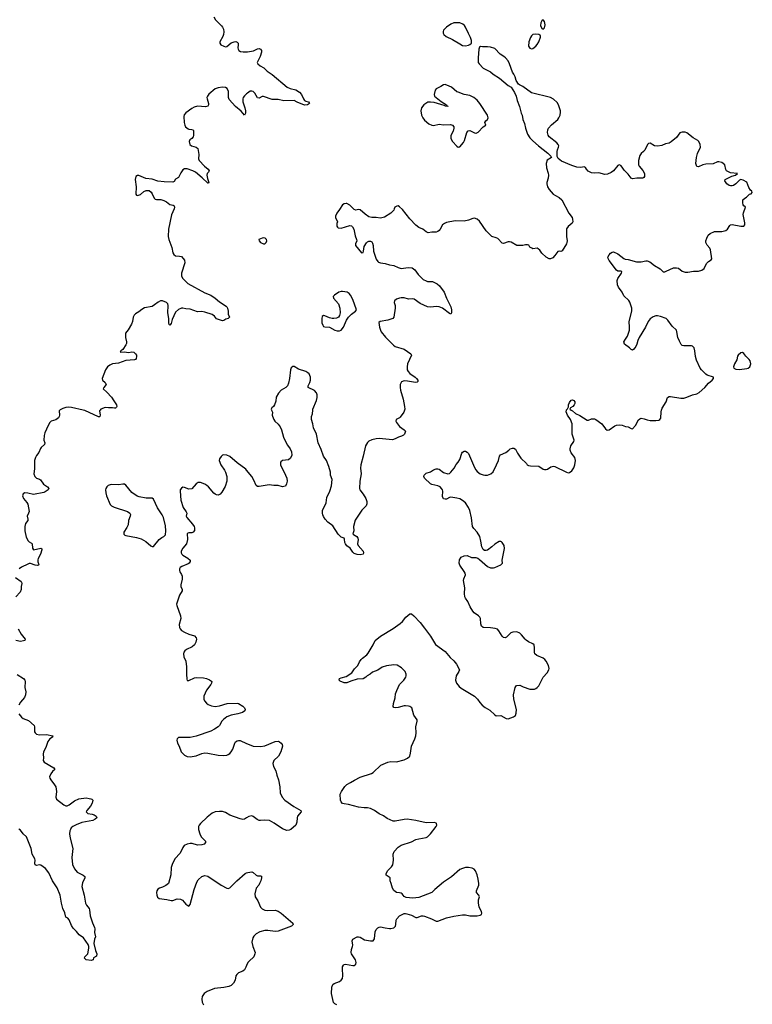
# Model space of a CAD drawing. Header units: inches. Extents: x 2294237 to 2473966, y 835830 to 1006981.
# Tile 38 of 77: x 2356901 to 2366906, y 971881 to 985333. Entities that reach past the tile are written whole.
import ezdxf

# ---------------------------------------------------------------- set-up
doc = ezdxf.new("R2010")
doc.units = ezdxf.units.IN
doc.header["$MEASUREMENT"] = 0
for name, color, linetype in [('C3957', 7, 'Continuous'), ('C3958', 7, 'Continuous'), ('C3967', 7, 'Continuous'), ('C3968', 7, 'Continuous')]:
    doc.layers.add(name, color=color, linetype=linetype)

msp = doc.modelspace()

# ---------------------------------------------------------------- linework, layer by layer
at = {"layer": 'C3957', "color": 6}
for points, elevation in [([(2357451, 980000), (2357442, 979990), (2357445, 979930), (2357441, 979910), (2357430, 979895), (2357392, 979868), (2357330, 979847), (2357311, 979829), (2357290, 979791), (2357246, 979690), (2357235, 979650), (2357232, 979590), (2357245, 979550), (2357241, 979530), (2357194, 979490), (2357185, 979475), (2357161, 979419), (2357130, 979377), (2357116, 979350), (2357105, 979310), (2357103, 979197), (2357096, 979130), (2357106, 979090), (2357129, 979069), (2357170, 979055), (2357185, 979045), (2357226, 978986), (2357280, 978950), (2357300, 978930), (2357289, 978910), (2357250, 978881), (2357230, 978873), (2357090, 978848), (2357010, 978866), (2356972, 978868), (2356947, 978853), (2356941, 978830), (2356952, 978790), (2356997, 978737), (2357010, 978712), (2357028, 978612), (2357023, 978590), (2357004, 978550), (2357013, 978510), (2357010, 978490), (2356982, 978450), (2356969, 978410), (2356970, 978350), (2356990, 978261), (2357015, 978215), (2357030, 978200), (2357062, 978182), (2357070, 978170), (2357074, 978114), (2357089, 978090), (2357190, 978113), (2357204, 978104), (2357205, 978090), (2357187, 978030), (2357152, 977970), (2357147, 977953), (2357148, 977928), (2357164, 977890), (2357158, 977882), (2357142, 977878), (2357110, 977880), (2357050, 977904), (2357030, 977904), (2357010, 977896), (2356926, 977854), (2356893, 977830)], 200), ([(2357999, 980000), (2357990, 979990), (2357999, 979930), (2357995, 979910), (2357990, 979905), (2357975, 979905), (2357790, 979995), (2357767, 980000)], 200), ([(2360000, 979177), (2359990, 979190), (2359870, 979278), (2359770, 979364), (2359730, 979383), (2359690, 979388), (2359670, 979383), (2359650, 979366), (2359630, 979332), (2359627, 979310), (2359648, 979250), (2359699, 979179), (2359711, 979151), (2359730, 979090), (2359731, 979030), (2359706, 978954), (2359662, 978878), (2359637, 978850), (2359610, 978839), (2359590, 978841), (2359570, 978849), (2359550, 978864), (2359477, 978950), (2359455, 978970), (2359430, 978986), (2359369, 979011), (2359339, 979010), (2359310, 978994), (2359250, 978925), (2359210, 978918), (2359150, 978943), (2359130, 978945), (2359110, 978934), (2359093, 978910), (2359090, 978890), (2359100, 978770), (2359131, 978670), (2359176, 978610), (2359182, 978590), (2359176, 978550), (2359183, 978530), (2359261, 978441), (2359282, 978410), (2359288, 978390), (2359286, 978354), (2359270, 978331), (2359250, 978321), (2359210, 978323), (2359188, 978312), (2359191, 978231), (2359178, 978170), (2359127, 978113), (2359106, 978070), (2359105, 978050), (2359115, 978030), (2359130, 978016), (2359198, 977978), (2359228, 977950), (2359229, 977930), (2359215, 977910), (2359200, 977900), (2359117, 977863), (2359093, 977847), (2359081, 977830), (2359081, 977810), (2359087, 977790), (2359110, 977755), (2359119, 977730), (2359118, 977690), (2359100, 977610), (2359101, 977590), (2359119, 977550), (2359118, 977530), (2359084, 977470), (2359044, 977350), (2359045, 977330), (2359099, 977190), (2359100, 977150), (2359080, 977070), (2359084, 977030), (2359094, 977010), (2359110, 976990), (2359150, 976963), (2359210, 976936), (2359290, 976915), (2359311, 976890), (2359314, 976870), (2359307, 976830), (2359288, 976790), (2359255, 976765), (2359177, 976730), (2359154, 976710), (2359143, 976690), (2359140, 976670), (2359144, 976630), (2359168, 976570), (2359181, 976490), (2359177, 976390), (2359183, 976323), (2359190, 976307), (2359210, 976304), (2359290, 976341), (2359310, 976346), (2359410, 976343), (2359450, 976334), (2359495, 976315), (2359518, 976298), (2359524, 976290), (2359522, 976270), (2359513, 976250), (2359450, 976175), (2359416, 976090), (2359417, 976050), (2359426, 976026), (2359450, 975994), (2359475, 975975), (2359519, 975959), (2359570, 975951), (2359630, 975961), (2359732, 975992), (2359873, 975993), (2359890, 975989), (2359950, 975952), (2359970, 975930), (2359979, 975910), (2359975, 975890), (2359944, 975870), (2359880, 975850), (2359790, 975833), (2359730, 975808), (2359686, 975774), (2359662, 975750), (2359630, 975690), (2359610, 975670), (2359561, 975639), (2359510, 975613), (2359310, 975545), (2359230, 975524), (2359092, 975528), (2359070, 975525), (2359053, 975510), (2359048, 975492), (2359057, 975450), (2359080, 975410), (2359107, 975330), (2359127, 975307), (2359150, 975287), (2359186, 975266), (2359230, 975260), (2359310, 975276), (2359390, 975309), (2359430, 975316), (2359470, 975313), (2359610, 975286), (2359690, 975282), (2359730, 975286), (2359750, 975294), (2359770, 975309), (2359790, 975332), (2359811, 975369), (2359839, 975450), (2359850, 975469), (2359870, 975482), (2359890, 975486), (2359910, 975483), (2360000, 975442)], 300), ([(2356842, 977710), (2356919, 977659), (2356926, 977650), (2356931, 977630), (2356919, 977590), (2356919, 977550), (2356906, 977510), (2356848, 977450)], 200), ([(2356880, 977010), (2356920, 976940), (2356974, 976870), (2356969, 976851), (2356954, 976846), (2356910, 976839), (2356850, 976850)], 200), ([(2356865, 976385), (2356951, 976330), (2356970, 976310), (2356975, 976290), (2356969, 976210), (2356985, 976150), (2356982, 976110), (2356968, 976072), (2356913, 976007), (2356890, 975970)], 200), ([(2356889, 975850), (2356924, 975804), (2356947, 975787), (2357019, 975759), (2357099, 975690), (2357105, 975670), (2357105, 975605), (2357110, 975590), (2357130, 975574), (2357170, 975563), (2357266, 975566), (2357351, 975550), (2357348, 975530), (2357313, 975507), (2357284, 975470), (2357258, 975390), (2357227, 975330), (2357221, 975299), (2357225, 975250), (2357223, 975210), (2357234, 975190), (2357367, 975110), (2357379, 975090), (2357350, 975063), (2357324, 975030), (2357309, 974990), (2357314, 974970), (2357325, 974950), (2357378, 974878), (2357393, 974850), (2357403, 974790), (2357396, 974710), (2357404, 974684), (2357504, 974604), (2357530, 974593), (2357550, 974594), (2357576, 974604), (2357650, 974661), (2357710, 974686), (2357810, 974703), (2357850, 974691), (2357872, 974690), (2357885, 974685), (2357899, 974670), (2357892, 974630), (2357868, 974590), (2357818, 974530), (2357810, 974510), (2357830, 974489), (2357890, 974480), (2357920, 974470), (2357947, 974450), (2357952, 974430), (2357932, 974410), (2357900, 974390), (2357750, 974364), (2357670, 974335), (2357625, 974310), (2357604, 974290), (2357593, 974270), (2357586, 974250), (2357583, 974210), (2357590, 974150), (2357626, 974010), (2357611, 973889), (2357620, 973790), (2357650, 973730), (2357686, 973686), (2357767, 973647), (2357789, 973629), (2357792, 973610), (2357758, 973542), (2357750, 973490), (2357780, 973370), (2357800, 973261), (2357814, 973234), (2357850, 973188), (2357856, 973170), (2357865, 973090), (2357895, 972995), (2357924, 972930), (2357926, 972910), (2357921, 972861), (2357936, 972804), (2357921, 972770), (2357913, 972710), (2357935, 972615), (2357954, 972570), (2357950, 972539), (2357910, 972515), (2357902, 972490), (2357879, 972481), (2357810, 972487), (2357786, 972510), (2357789, 972530), (2357830, 972572), (2357846, 972650), (2357845, 972670), (2357837, 972697), (2357770, 972787), (2357713, 972830), (2357675, 972875), (2357630, 972920), (2357610, 972956), (2357577, 973037), (2357557, 973057), (2357530, 973073), (2357517, 973130), (2357490, 973190), (2357470, 973261), (2357454, 973374), (2357413, 973473), (2357350, 973568), (2357297, 973677), (2357255, 973735), (2357190, 973782), (2357170, 973786), (2357130, 973778), (2357110, 973787), (2357107, 973810), (2357111, 973850), (2357106, 973870), (2357072, 973930), (2357056, 974010), (2356995, 974170), (2356950, 974208), (2356910, 974260), (2356890, 974276)], 200), ([(2360000, 974430), (2359970, 974412), (2359947, 974407), (2359910, 974414), (2359770, 974466), (2359710, 974503), (2359670, 974515), (2359630, 974517), (2359570, 974510), (2359530, 974493), (2359461, 974439), (2359369, 974350), (2359350, 974330), (2359343, 974310), (2359342, 974270), (2359359, 974210), (2359381, 974170), (2359436, 974110), (2359440, 974090), (2359421, 974070), (2359390, 974058), (2359330, 974056), (2359256, 974076), (2359230, 974078), (2359190, 974069), (2359149, 974050), (2359130, 974025), (2359092, 973948), (2359019, 973870), (2358982, 973790), (2358970, 973750), (2358963, 973650), (2358931, 973530), (2358897, 973503), (2358850, 973481), (2358810, 973469), (2358786, 973454), (2358774, 973430), (2358770, 973410), (2358772, 973370), (2358784, 973344), (2358807, 973327), (2358910, 973314), (2358970, 973299), (2358990, 973298), (2359050, 973321), (2359099, 973319), (2359126, 973306), (2359171, 973250), (2359210, 973224), (2359230, 973246), (2359284, 973450), (2359320, 973550), (2359340, 973580), (2359390, 973626), (2359430, 973639), (2359470, 973632), (2359650, 973510), (2359730, 973466), (2359750, 973464), (2359770, 973472), (2359790, 973489), (2359866, 973570), (2359982, 973670), (2360000, 973677)], 300), ([(2360000, 972411), (2359990, 972387), (2359969, 972350), (2359950, 972334), (2359890, 972310), (2359866, 972290), (2359852, 972268), (2359844, 972210), (2359822, 972170), (2359790, 972139), (2359757, 972123), (2359689, 972111), (2359562, 972098), (2359462, 972058), (2359419, 972030), (2359394, 971986), (2359389, 971950), (2359393, 971910), (2359410, 971873)], 300)]:
    msp.add_lwpolyline(points, dxfattribs=dict(at, elevation=elevation))
at = {"layer": 'C3957', "color": 6, "elevation": 300}
msp.add_lwpolyline([(2358310, 978988), (2358250, 978980), (2358150, 978983), (2358109, 978971), (2358089, 978951), (2358078, 978930), (2358074, 978910), (2358075, 978870), (2358086, 978826), (2358134, 978710), (2358154, 978690), (2358190, 978673), (2358375, 978615), (2358405, 978590), (2358412, 978572), (2358411, 978549), (2358387, 978490), (2358382, 978430), (2358366, 978394), (2358324, 978330), (2358321, 978310), (2358324, 978304), (2358338, 978290), (2358350, 978286), (2358497, 978257), (2358559, 978239), (2358623, 978203), (2358690, 978147), (2358710, 978135), (2358730, 978136), (2358804, 978230), (2358841, 978259), (2358870, 978271), (2358879, 978281), (2358890, 978296), (2358896, 978350), (2358890, 978419), (2358866, 978530), (2358847, 978570), (2358783, 978663), (2358730, 978782), (2358710, 978794), (2358630, 978794), (2358532, 978812), (2358504, 978824), (2358430, 978875), (2358350, 978975), (2358330, 978986)], close=True, dxfattribs=at)
at = {"layer": 'C3958', "color": 6, "elevation": 200}
for points in [[(2359553, 985370), (2359577, 985330), (2359659, 985250), (2359672, 985230), (2359682, 985202), (2359689, 985169), (2359684, 985130), (2359676, 985104), (2359635, 985030), (2359634, 985010), (2359647, 984990), (2359690, 984969), (2359710, 984964), (2359730, 984968), (2359790, 985015), (2359830, 985032), (2359853, 985033), (2359870, 985028), (2359884, 985010), (2359885, 984990), (2359879, 984950), (2359883, 984930), (2359895, 984910), (2359918, 984898), (2359952, 984892), (2360000, 984896)], [(2360000, 984319), (2359970, 984292), (2359954, 984270), (2359946, 984250), (2359946, 984210), (2359976, 984130), (2359984, 984090), (2359984, 984056), (2359970, 984029), (2359924, 984084), (2359849, 984149), (2359762, 984242), (2359754, 984270), (2359753, 984353), (2359734, 984394), (2359710, 984407), (2359670, 984410), (2359610, 984402), (2359570, 984390), (2359486, 984314), (2359465, 984290), (2359458, 984270), (2359459, 984250), (2359478, 984190), (2359480, 984170), (2359470, 984150), (2359436, 984144), (2359330, 984151), (2359284, 984136), (2359250, 984119), (2359170, 984059), (2359149, 984031), (2359144, 984010), (2359147, 983927), (2359155, 983890), (2359167, 983870), (2359200, 983840), (2359210, 983836), (2359250, 983835), (2359268, 983830), (2359275, 983815), (2359273, 983750), (2359268, 983732), (2359250, 983710), (2359224, 983690), (2359216, 983670), (2359224, 983630), (2359248, 983608), (2359310, 983590), (2359332, 983572), (2359348, 983490), (2359344, 983430), (2359353, 983410), (2359424, 983330), (2359474, 983290), (2359488, 983270), (2359480, 983250), (2359459, 983230), (2359456, 983210), (2359465, 983165), (2359484, 983110), (2359479, 983101), (2359470, 983099), (2359394, 983174), (2359302, 983250), (2359264, 983270), (2359190, 983297), (2359150, 983294), (2359130, 983281), (2359100, 983240), (2359070, 983179), (2359030, 983152), (2359010, 983124), (2358990, 983112), (2358876, 983116), (2358789, 983129), (2358710, 983156), (2358624, 983164), (2358530, 983203), (2358510, 983204), (2358488, 983192), (2358479, 983150), (2358492, 983050), (2358488, 982950), (2358497, 982937), (2358511, 982931), (2358550, 982944), (2358596, 982984), (2358630, 983001), (2358670, 982998), (2358696, 982976), (2358710, 982956), (2358736, 982896), (2358750, 982882), (2358770, 982876), (2358830, 982875), (2358870, 982862), (2358906, 982846), (2358950, 982807), (2358997, 982797), (2359009, 982789), (2359013, 982770), (2359009, 982750), (2358975, 982665), (2358933, 982470), (2358929, 982370), (2358938, 982330), (2358980, 982220), (2358993, 982150), (2359004, 982124), (2359030, 982107), (2359083, 982103), (2359110, 982096), (2359150, 982047), (2359155, 982010), (2359110, 981870), (2359112, 981832), (2359123, 981803), (2359195, 981730), (2359430, 981602), (2359513, 981570), (2359570, 981530), (2359630, 981477), (2359720, 981420), (2359730, 981410), (2359739, 981390), (2359747, 981350), (2359748, 981310), (2359764, 981270), (2359748, 981252), (2359717, 981243), (2359690, 981225), (2359670, 981217), (2359590, 981247), (2359562, 981282), (2359530, 981304), (2359430, 981339), (2359390, 981345), (2359330, 981342), (2359230, 981378), (2359170, 981383), (2359130, 981392), (2359110, 981391), (2359070, 981374), (2359030, 981335), (2358983, 981237), (2358970, 981184), (2358950, 981158), (2358941, 981170), (2358938, 981190), (2358937, 981250), (2358926, 981330), (2358928, 981430), (2358924, 981450), (2358905, 981470), (2358850, 981491), (2358822, 981490), (2358790, 981476), (2358744, 981436), (2358710, 981415), (2358604, 981396), (2358567, 981373), (2358530, 981341), (2358484, 981316), (2358464, 981296), (2358452, 981270), (2358443, 981210), (2358429, 981171), (2358384, 981096), (2358346, 981050), (2358347, 980990), (2358359, 980930), (2358358, 980910), (2358350, 980890), (2358310, 980829), (2358281, 980810), (2358274, 980790), (2358327, 980793), (2358390, 980785), (2358433, 980793), (2358458, 980790), (2358483, 980770), (2358494, 980750), (2358497, 980730), (2358490, 980702), (2358481, 980690), (2358470, 980684), (2358350, 980676), (2358250, 980642), (2358170, 980629), (2358130, 980612), (2358102, 980590), (2358072, 980550), (2358028, 980430), (2358030, 980410), (2358070, 980374), (2358080, 980350), (2358049, 980310), (2358040, 980290), (2358090, 980245), (2358156, 980176), (2358185, 980125), (2358224, 980070), (2358228, 980050), (2358222, 980038), (2358210, 980026), (2358194, 980026), (2358168, 980032), (2358112, 980028), (2358070, 980033), (2358007, 980010), (2357999, 980000)], [(2357767, 980000), (2357610, 980034), (2357570, 980037), (2357530, 980033), (2357490, 980022), (2357455, 980005), (2357451, 980000)]]:
    msp.add_lwpolyline(points, dxfattribs=at)
at = {"layer": 'C3967', "color": 6, "elevation": 300}
for points in [[(2360341, 980000), (2360353, 979970), (2360350, 979930), (2360354, 979914), (2360370, 979870), (2360387, 979847), (2360430, 979808), (2360457, 979770), (2360475, 979730), (2360505, 979630), (2360532, 979570), (2360560, 979520), (2360595, 979470), (2360612, 979430), (2360616, 979384), (2360599, 979341), (2360570, 979321), (2360488, 979312), (2360468, 979292), (2360463, 979277), (2360464, 979250), (2360471, 979230), (2360513, 979153), (2360550, 979070), (2360553, 979027), (2360544, 978990), (2360530, 978961), (2360510, 978954), (2360490, 978953), (2360430, 978967), (2360370, 978970), (2360310, 978978), (2360170, 978956), (2360150, 978957), (2360130, 978970), (2360100, 979040), (2360071, 979091), (2360000, 979177)], [(2362157, 980000), (2362149, 979971), (2362098, 979902), (2362088, 979892), (2362041, 979870), (2362036, 979850), (2362045, 979830), (2362090, 979777), (2362151, 979730), (2362168, 979710), (2362157, 979670), (2362143, 979657), (2362117, 979643), (2362076, 979630), (2362030, 979605), (2361990, 979594), (2361810, 979612), (2361770, 979608), (2361708, 979592), (2361670, 979573), (2361650, 979555), (2361624, 979510), (2361592, 979370), (2361558, 979250), (2361556, 979204), (2361562, 979130), (2361544, 979030), (2361542, 978930), (2361548, 978908), (2361591, 978850), (2361628, 978790), (2361642, 978750), (2361642, 978718), (2361631, 978689), (2361573, 978630), (2361483, 978497), (2361458, 978410), (2361462, 978350), (2361451, 978310), (2361459, 978299), (2361506, 978270), (2361517, 978250), (2361524, 978230), (2361516, 978170), (2361521, 978150), (2361590, 978070), (2361596, 978050), (2361590, 978029), (2361550, 978021), (2361510, 978026), (2361470, 978042), (2361450, 978056), (2361413, 978113), (2361370, 978147), (2361350, 978173), (2361341, 978190), (2361338, 978238), (2361330, 978250), (2361290, 978265), (2361250, 978304), (2361177, 978417), (2361110, 978468), (2361071, 978510), (2361050, 978544), (2361040, 978570), (2361034, 978590), (2361036, 978630), (2361077, 978710), (2361085, 978730), (2361096, 978804), (2361137, 978890), (2361157, 978963), (2361167, 979050), (2361147, 979110), (2361145, 979150), (2361124, 979230), (2361090, 979309), (2361048, 979370), (2361020, 979460), (2360977, 979550), (2360956, 979670), (2360915, 979755), (2360904, 979810), (2360884, 979870), (2360884, 979910), (2360900, 979950), (2360903, 980000)], [(2361230, 971875), (2361206, 971886), (2361186, 971906), (2361158, 972030), (2361164, 972116), (2361175, 972150), (2361195, 972165), (2361270, 972192), (2361291, 972209), (2361308, 972232), (2361316, 972270), (2361308, 972372), (2361310, 972391), (2361322, 972418), (2361330, 972426), (2361350, 972429), (2361451, 972409), (2361470, 972413), (2361490, 972430), (2361495, 972450), (2361488, 972490), (2361433, 972570), (2361427, 972590), (2361430, 972630), (2361446, 972670), (2361450, 972690), (2361441, 972750), (2361450, 972770), (2361510, 972801), (2361530, 972805), (2361550, 972800), (2361610, 972764), (2361690, 972747), (2361710, 972746), (2361730, 972750), (2361745, 972775), (2361756, 972870), (2361770, 972901), (2361790, 972928), (2361810, 972937), (2361830, 972938), (2361890, 972925), (2361950, 972919), (2361970, 972918), (2362010, 972926), (2362032, 972950), (2362038, 972970), (2362043, 973030), (2362050, 973051), (2362090, 973090), (2362150, 973121), (2362170, 973123), (2362190, 973118), (2362250, 973098), (2362310, 973069), (2362330, 973069), (2362390, 973088), (2362410, 973090), (2362430, 973086), (2362527, 973050), (2362590, 973016), (2362610, 973016), (2362730, 973063), (2362830, 973084), (2362950, 973103), (2362990, 973102), (2363050, 973091), (2363149, 973091), (2363190, 973098), (2363208, 973110), (2363213, 973127), (2363209, 973150), (2363177, 973210), (2363166, 973266), (2363166, 973310), (2363179, 973350), (2363177, 973357), (2363173, 973370), (2363141, 973410), (2363139, 973430), (2363173, 973510), (2363173, 973530), (2363163, 973590), (2363147, 973650), (2363126, 973706), (2363108, 973728), (2363079, 973739), (2363030, 973750), (2362990, 973750), (2362950, 973738), (2362910, 973721), (2362796, 973624), (2362690, 973550), (2362570, 973450), (2362530, 973410), (2362350, 973339), (2362270, 973330), (2362178, 973338), (2362150, 973353), (2362123, 973390), (2362110, 973401), (2362090, 973406), (2362048, 973408), (2362010, 973434), (2361992, 973470), (2361972, 973532), (2361962, 973570), (2361961, 973610), (2361907, 973647), (2361904, 973670), (2361927, 973710), (2361980, 973760), (2361995, 973785), (2362008, 973850), (2362003, 973930), (2362015, 973970), (2362071, 974029), (2362110, 974054), (2362250, 974102), (2362310, 974133), (2362350, 974144), (2362450, 974160), (2362470, 974170), (2362510, 974208), (2362590, 974308), (2362598, 974330), (2362595, 974350), (2362590, 974356), (2362565, 974365), (2362450, 974360), (2362310, 974394), (2362191, 974411), (2362150, 974407), (2362030, 974381), (2362003, 974383), (2361921, 974421), (2361870, 974454), (2361810, 974485), (2361746, 974530), (2361690, 974557), (2361650, 974566), (2361604, 974564), (2361530, 974575), (2361390, 974609), (2361330, 974618), (2361310, 974626), (2361289, 974649), (2361283, 974670), (2361279, 974750), (2361295, 974790), (2361342, 974858), (2361370, 974886), (2361419, 974910), (2361475, 974945), (2361550, 974982), (2361705, 975035), (2361730, 975048), (2361831, 975150), (2361930, 975191), (2361970, 975197), (2362046, 975194), (2362150, 975222), (2362197, 975243), (2362227, 975273), (2362240, 975310), (2362252, 975410), (2362299, 975510), (2362310, 975550), (2362314, 975590), (2362311, 975670), (2362331, 975750), (2362327, 975767), (2362284, 975830), (2362255, 975930), (2362230, 975948), (2362210, 975956), (2362170, 975960), (2362150, 975958), (2362070, 975934), (2362030, 975930), (2362010, 975936), (2362000, 975950), (2362004, 975990), (2362028, 976070), (2362035, 976125), (2362051, 976169), (2362068, 976210), (2362090, 976248), (2362145, 976310), (2362173, 976350), (2362181, 976370), (2362181, 976390), (2362163, 976430), (2362117, 976477), (2362054, 976514), (2362010, 976520), (2361910, 976506), (2361850, 976488), (2361790, 976444), (2361720, 976420), (2361688, 976392), (2361646, 976370), (2361630, 976349), (2361590, 976329), (2361510, 976321), (2361424, 976296), (2361370, 976274), (2361350, 976272), (2361330, 976272), (2361277, 976297), (2361265, 976310), (2361269, 976330), (2361290, 976341), (2361359, 976361), (2361435, 976410), (2361475, 976465), (2361520, 976510), (2361542, 976558), (2361565, 976590), (2361582, 976610), (2361643, 976657), (2361662, 976678), (2361730, 976790), (2361754, 976850), (2361829, 976910), (2362003, 977017), (2362098, 977082), (2362130, 977111), (2362173, 977170), (2362230, 977216), (2362250, 977214), (2362282, 977190), (2362370, 977098), (2362430, 977022), (2362509, 976910), (2362578, 976798), (2362710, 976703), (2362779, 976619), (2362830, 976574), (2362867, 976530), (2362905, 976450), (2362899, 976430), (2362862, 976370), (2362854, 976310), (2362868, 976270), (2362901, 976221), (2362930, 976198), (2363110, 976090), (2363155, 976050), (2363185, 976005), (2363218, 975970), (2363258, 975938), (2363321, 975901), (2363390, 975834), (2363410, 975823), (2363470, 975827), (2363544, 975784), (2363570, 975781), (2363645, 975810), (2363670, 975828), (2363681, 975859), (2363685, 975910), (2363651, 976049), (2363646, 976110), (2363669, 976210), (2363682, 976230), (2363690, 976238), (2363730, 976239), (2363777, 976217), (2363870, 976186), (2363930, 976188), (2363950, 976195), (2363970, 976208), (2363990, 976233), (2364048, 976350), (2364104, 976410), (2364128, 976450), (2364131, 976470), (2364124, 976510), (2364090, 976570), (2364073, 976590), (2364050, 976610), (2363965, 976645), (2363938, 976670), (2363931, 976691), (2363933, 976753), (2363928, 976790), (2363910, 976808), (2363850, 976834), (2363817, 976857), (2363802, 976870), (2363754, 976930), (2363730, 976951), (2363690, 976970), (2363634, 976966), (2363610, 976954), (2363550, 976899), (2363530, 976890), (2363510, 976892), (2363490, 976912), (2363445, 976985), (2363424, 977004), (2363395, 977015), (2363330, 977026), (2363231, 977031), (2363208, 977048), (2363198, 977078), (2363192, 977150), (2363185, 977170), (2363168, 977188), (2363109, 977229), (2363091, 977250), (2363055, 977310), (2363022, 977382), (2362988, 977428), (2362979, 977450), (2362974, 977494), (2362979, 977570), (2362963, 977670), (2362966, 977694), (2362990, 977750), (2362985, 977770), (2362973, 977793), (2362910, 977881), (2362904, 977910), (2362908, 977952), (2362930, 977988), (2362970, 978010), (2363010, 978011), (2363070, 977984), (2363130, 977987), (2363157, 977977), (2363180, 977960), (2363290, 977863), (2363330, 977844), (2363370, 977845), (2363390, 977851), (2363470, 977885), (2363493, 977910), (2363489, 977951), (2363521, 978110), (2363515, 978150), (2363490, 978189), (2363479, 978199), (2363470, 978204), (2363450, 978205), (2363390, 978169), (2363350, 978129), (2363290, 978085), (2363270, 978079), (2363250, 978083), (2363230, 978093), (2363212, 978130), (2363200, 978210), (2363184, 978270), (2363150, 978330), (2363101, 978381), (2363085, 978410), (2363072, 978528), (2363050, 978629), (2363031, 978670), (2362990, 978730), (2362950, 978766), (2362910, 978786), (2362870, 978798), (2362790, 978808), (2362770, 978803), (2362730, 978784), (2362710, 978781), (2362690, 978789), (2362677, 978817), (2362681, 978890), (2362676, 978910), (2362663, 978930), (2362641, 978950), (2362610, 978966), (2362530, 978984), (2362510, 978992), (2362429, 979070), (2362421, 979090), (2362424, 979110), (2362450, 979136), (2362510, 979156), (2362550, 979183), (2362590, 979199), (2362610, 979198), (2362630, 979191), (2362687, 979147), (2362750, 979127), (2362770, 979133), (2362791, 979150), (2362833, 979207), (2362863, 979257), (2362891, 979290), (2362910, 979324), (2362941, 979410), (2362950, 979423), (2362970, 979437), (2362990, 979436), (2363010, 979424), (2363030, 979404), (2363113, 979213), (2363130, 979182), (2363150, 979159), (2363190, 979130), (2363230, 979114), (2363251, 979109), (2363290, 979110), (2363337, 979130), (2363365, 979155), (2363414, 979250), (2363440, 979310), (2363455, 979370), (2363469, 979390), (2363539, 979421), (2363581, 979450), (2363601, 979470), (2363630, 979481), (2363650, 979479), (2363670, 979466), (2363699, 979410), (2363743, 979343), (2363822, 979270), (2363832, 979252), (2363850, 979242), (2363877, 979237), (2363990, 979233), (2364050, 979193), (2364070, 979187), (2364090, 979187), (2364110, 979194), (2364155, 979225), (2364190, 979231), (2364210, 979227), (2364370, 979150), (2364390, 979144), (2364410, 979147), (2364441, 979170), (2364468, 979210), (2364481, 979250), (2364491, 979310), (2364482, 979350), (2364430, 979416), (2364419, 979450), (2364419, 979470), (2364428, 979510), (2364470, 979570), (2364475, 979590), (2364445, 979670), (2364445, 979810), (2364425, 979870), (2364382, 979930), (2364366, 979974), (2364369, 980000)], [(2364432, 980000), (2364450, 979991), (2364493, 979953), (2364550, 979925), (2364650, 979862), (2364670, 979862), (2364710, 979879), (2364730, 979881), (2364750, 979879), (2364770, 979870), (2364851, 979810), (2364902, 979742), (2364926, 979726), (2364950, 979728), (2365030, 979784), (2365052, 979792), (2365098, 979798), (2365130, 979794), (2365173, 979773), (2365210, 979771), (2365250, 979746), (2365270, 979741), (2365310, 979788), (2365350, 979865), (2365370, 979882), (2365389, 979890), (2365430, 979882), (2365470, 979864), (2365510, 979857), (2365590, 979855), (2365630, 979863), (2365642, 979870), (2365659, 979890), (2365663, 979977), (2365668, 980000)], [(2360000, 975442), (2360010, 975438), (2360090, 975409), (2360190, 975401), (2360250, 975414), (2360390, 975473), (2360430, 975474), (2360450, 975466), (2360470, 975450), (2360485, 975430), (2360488, 975410), (2360466, 975330), (2360433, 975270), (2360370, 975210), (2360358, 975170), (2360366, 975130), (2360398, 975070), (2360413, 975013), (2360435, 974950), (2360455, 974850), (2360456, 974770), (2360487, 974710), (2360524, 974670), (2360643, 974583), (2360739, 974530), (2360744, 974510), (2360695, 974450), (2360688, 974430), (2360684, 974370), (2360670, 974329), (2360605, 974270), (2360581, 974259), (2360550, 974255), (2360490, 974278), (2360375, 974355), (2360312, 974390), (2360250, 974399), (2360190, 974392), (2360170, 974394), (2360145, 974405), (2360090, 974447), (2360070, 974454), (2360030, 974448), (2360000, 974430)], [(2360000, 973677), (2360017, 973683), (2360070, 973691), (2360090, 973683), (2360130, 973644), (2360150, 973638), (2360190, 973637), (2360202, 973630), (2360204, 973624), (2360205, 973610), (2360194, 973570), (2360178, 973530), (2360168, 973510), (2360128, 973470), (2360110, 973390), (2360118, 973350), (2360153, 973293), (2360190, 973208), (2360210, 973187), (2360250, 973168), (2360290, 973162), (2360390, 973167), (2360430, 973154), (2360470, 973127), (2360629, 972990), (2360636, 972970), (2360612, 972950), (2360430, 972879), (2360390, 972877), (2360290, 972889), (2360250, 972888), (2360179, 972870), (2360130, 972842), (2360098, 972810), (2360085, 972790), (2360069, 972731), (2360085, 972670), (2360117, 972590), (2360114, 972570), (2360098, 972530), (2360033, 972470), (2360016, 972450), (2360000, 972411)]]:
    msp.add_lwpolyline(points, dxfattribs=at)
at = {"layer": 'C3968', "color": 6, "elevation": 300}
for points in [[(2362830, 985291), (2362790, 985272), (2362728, 985230), (2362688, 985190), (2362682, 985170), (2362684, 985150), (2362693, 985130), (2362723, 985103), (2362810, 985063), (2362910, 985001), (2362950, 984982), (2362990, 984976), (2363030, 984987), (2363047, 984993), (2363069, 985010), (2363073, 985050), (2363059, 985090), (2363030, 985143), (2362990, 985233), (2362974, 985254), (2362953, 985270), (2362910, 985290)], [(2364050, 985333), (2364030, 985319), (2364018, 985290), (2364014, 985254), (2364030, 985211), (2364050, 985205), (2364070, 985222), (2364079, 985261), (2364070, 985309)], [(2363950, 985133), (2363910, 985129), (2363890, 985112), (2363877, 985090), (2363855, 985030), (2363848, 984970), (2363870, 984942), (2363890, 984933), (2363910, 984941), (2363951, 984970), (2363970, 984993), (2363990, 985030), (2364014, 985094), (2364015, 985115), (2364003, 985123), (2363989, 985129)], [(2362710, 984448), (2362690, 984445), (2362650, 984418), (2362588, 984390), (2362574, 984370), (2362562, 984310), (2362568, 984290), (2362589, 984269), (2362656, 984216), (2362728, 984170), (2362735, 984156), (2362750, 984152), (2362753, 984147), (2362715, 984150), (2362699, 984159), (2362560, 984200), (2362512, 984208), (2362476, 984204), (2362420, 984170), (2362388, 984130), (2362381, 984090), (2362390, 984030), (2362407, 983990), (2362430, 983961), (2362490, 983912), (2362530, 983890), (2362550, 983887), (2362630, 983904), (2362690, 983896), (2362783, 983903), (2362813, 983893), (2362828, 983870), (2362830, 983850), (2362820, 983810), (2362788, 983750), (2362788, 983710), (2362810, 983671), (2362870, 983606), (2362890, 983591), (2362910, 983598), (2362963, 983657), (2362977, 983683), (2363008, 983792), (2363026, 983814), (2363050, 983821), (2363110, 983786), (2363130, 983781), (2363137, 983783), (2363162, 983798), (2363229, 983871), (2363266, 983890), (2363255, 983930), (2363268, 983950), (2363289, 983971), (2363299, 983990), (2363289, 984030), (2363187, 984190), (2363150, 984232), (2363101, 984270), (2363050, 984295), (2362969, 984309), (2362890, 984345), (2362870, 984349), (2362796, 984410), (2362767, 984427)], [(2360230, 982354), (2360212, 982350), (2360168, 982332), (2360171, 982310), (2360191, 982290), (2360230, 982271), (2360250, 982271), (2360269, 982290), (2360274, 982310), (2360272, 982332), (2360254, 982350)], [(2361310, 981621), (2361290, 981621), (2361258, 981610), (2361202, 981570), (2361183, 981550), (2361187, 981530), (2361253, 981450), (2361274, 981394), (2361276, 981330), (2361267, 981293), (2361254, 981270), (2361226, 981254), (2361191, 981249), (2361170, 981251), (2361130, 981259), (2361070, 981288), (2361050, 981292), (2361030, 981276), (2361025, 981250), (2361029, 981190), (2361039, 981159), (2361050, 981143), (2361070, 981135), (2361130, 981133), (2361204, 981090), (2361237, 981083), (2361270, 981082), (2361290, 981092), (2361321, 981130), (2361365, 981230), (2361389, 981271), (2361430, 981310), (2361489, 981350), (2361499, 981370), (2361451, 981510), (2361417, 981570), (2361401, 981590), (2361373, 981610)], [(2366770, 980785), (2366750, 980781), (2366715, 980750), (2366706, 980734), (2366695, 980684), (2366661, 980630), (2366651, 980590), (2366652, 980572), (2366680, 980560), (2366730, 980555), (2366830, 980568), (2366850, 980571), (2366873, 980590), (2366886, 980630), (2366876, 980670), (2366865, 980690), (2366816, 980736), (2366790, 980773)]]:
    msp.add_lwpolyline(points, close=True, dxfattribs=at)
at = {"layer": 'C3968', "color": 6}
for points, elevation in [([(2365668, 980000), (2365673, 980027), (2365729, 980110), (2365750, 980173), (2365770, 980184), (2365790, 980185), (2365930, 980163), (2365970, 980164), (2366010, 980174), (2366090, 980209), (2366150, 980221), (2366181, 980239), (2366260, 980310), (2366310, 980368), (2366359, 980410), (2366375, 980430), (2366378, 980450), (2366290, 980477), (2366270, 980488), (2366210, 980548), (2366195, 980570), (2366143, 980683), (2366131, 980730), (2366123, 980810), (2366110, 980850), (2366091, 980871), (2366076, 980876), (2365970, 980879), (2365950, 980883), (2365935, 980895), (2365910, 980939), (2365891, 980990), (2365876, 981070), (2365869, 981090), (2365810, 981146), (2365754, 981230), (2365730, 981250), (2365650, 981280), (2365610, 981288), (2365590, 981286), (2365550, 981273), (2365510, 981246), (2365484, 981210), (2365449, 981130), (2365361, 980990), (2365344, 980950), (2365330, 980899), (2365315, 980870), (2365290, 980833), (2365270, 980817), (2365250, 980825), (2365229, 980850), (2365159, 980899), (2365153, 980930), (2365172, 980970), (2365200, 981010), (2365228, 981090), (2365231, 981130), (2365225, 981210), (2365260, 981350), (2365260, 981390), (2365232, 981472), (2365218, 981498), (2365150, 981561), (2365127, 981610), (2365079, 981679), (2365063, 981710), (2365061, 981770), (2365070, 981795), (2365119, 981870), (2365122, 981890), (2365115, 981895), (2365070, 981897), (2365050, 981910), (2364950, 982045), (2364938, 982070), (2364935, 982090), (2364950, 982121), (2364970, 982142), (2364990, 982156), (2365010, 982161), (2365070, 982133), (2365150, 982071), (2365170, 982061), (2365210, 982056), (2365323, 982023), (2365390, 982026), (2365450, 982037), (2365470, 982037), (2365506, 982026), (2365570, 981975), (2365649, 981929), (2365670, 981905), (2365690, 981890), (2365710, 981888), (2365730, 981895), (2365779, 981921), (2365830, 981941), (2365870, 981943), (2365896, 981936), (2365950, 981899), (2365990, 981883), (2366024, 981884), (2366102, 981898), (2366170, 981897), (2366217, 981910), (2366248, 981932), (2366280, 982000), (2366309, 982030), (2366342, 982050), (2366352, 982068), (2366337, 982190), (2366327, 982210), (2366290, 982252), (2366273, 982290), (2366273, 982310), (2366283, 982350), (2366302, 982390), (2366330, 982412), (2366390, 982438), (2366410, 982441), (2366490, 982441), (2366545, 982455), (2366569, 982471), (2366597, 982523), (2366610, 982531), (2366630, 982534), (2366749, 982511), (2366790, 982512), (2366802, 982530), (2366804, 982556), (2366781, 982670), (2366784, 982696), (2366814, 982770), (2366810, 982778), (2366789, 982789), (2366783, 982803), (2366778, 982830), (2366778, 982870), (2366805, 982895), (2366828, 982910), (2366869, 982951), (2366890, 982954), (2366906, 982970), (2366898, 982990), (2366883, 983003), (2366860, 983040), (2366832, 983112), (2366782, 983142), (2366750, 983149), (2366730, 983139), (2366682, 983090), (2366651, 983069), (2366630, 983064), (2366610, 983062), (2366590, 983069), (2366558, 983090), (2366529, 983130), (2366535, 983150), (2366627, 983193), (2366678, 983210), (2366706, 983230), (2366610, 983241), (2366562, 983262), (2366553, 983270), (2366546, 983286), (2366529, 983349), (2366490, 983384), (2366450, 983393), (2366430, 983392), (2366370, 983363), (2366270, 983358), (2366230, 983349), (2366170, 983321), (2366150, 983328), (2366136, 983370), (2366142, 983450), (2366157, 983503), (2366198, 983590), (2366194, 983630), (2366177, 983670), (2366164, 983684), (2366097, 983717), (2366010, 983786), (2365990, 983796), (2365950, 983798), (2365930, 983794), (2365915, 983785), (2365870, 983725), (2365798, 983662), (2365772, 983648), (2365721, 983639), (2365670, 983616), (2365610, 983606), (2365570, 983611), (2365510, 983644), (2365490, 983641), (2365473, 983627), (2365438, 983550), (2365422, 983530), (2365390, 983504), (2365370, 983477), (2365350, 983408), (2365350, 983350), (2365362, 983330), (2365413, 983273), (2365432, 983230), (2365433, 983190), (2365424, 983176), (2365410, 983166), (2365330, 983169), (2365270, 983158), (2365250, 983167), (2365210, 983223), (2365157, 983277), (2365130, 983317), (2365110, 983340), (2365090, 983350), (2365070, 983342), (2365009, 983270), (2364977, 983243), (2364930, 983223), (2364890, 983220), (2364810, 983242), (2364750, 983234), (2364710, 983241), (2364665, 983265), (2364643, 983290), (2364630, 983312), (2364610, 983324), (2364566, 983314), (2364510, 983318), (2364441, 983341), (2364302, 983402), (2364256, 983436), (2364243, 983463), (2364239, 983530), (2364244, 983556), (2364259, 983590), (2364262, 983610), (2364256, 983630), (2364237, 983650), (2364132, 983732), (2364116, 983756), (2364107, 983790), (2364113, 983830), (2364124, 983850), (2364164, 983896), (2364250, 983970), (2364264, 983990), (2364280, 984030), (2364288, 984070), (2364285, 984090), (2364258, 984170), (2364241, 984201), (2364190, 984246), (2364150, 984268), (2363892, 984332), (2363770, 984422), (2363725, 984445), (2363713, 984453), (2363682, 984502), (2363668, 984550), (2363650, 984589), (2363630, 984615), (2363590, 984729), (2363570, 984769), (2363534, 984810), (2363511, 984831), (2363463, 984863), (2363390, 984938), (2363330, 984959), (2363290, 984964), (2363223, 984963), (2363192, 984968), (2363182, 984958), (2363171, 984930), (2363161, 984810), (2363164, 984750), (2363174, 984730), (2363230, 984672), (2363330, 984619), (2363365, 984590), (2363452, 984532), (2363570, 984436), (2363611, 984410), (2363659, 984339), (2363681, 984290), (2363693, 984230), (2363726, 984146), (2363750, 984058), (2363763, 984030), (2363774, 983970), (2363796, 983916), (2363807, 983850), (2363837, 983770), (2363870, 983721), (2363910, 983677), (2363987, 983610), (2364115, 983510), (2364156, 983470), (2364162, 983450), (2364104, 983416), (2364093, 983370), (2364095, 983310), (2364118, 983238), (2364122, 983210), (2364117, 983170), (2364100, 983110), (2364099, 983090), (2364108, 983050), (2364130, 983015), (2364187, 982950), (2364216, 982930), (2364270, 982904), (2364303, 982870), (2364400, 982690), (2364444, 982630), (2364452, 982608), (2364453, 982570), (2364446, 982554), (2364392, 982508), (2364370, 982475), (2364370, 982370), (2364377, 982310), (2364374, 982290), (2364368, 982270), (2364310, 982177), (2364290, 982164), (2364270, 982169), (2364250, 982164), (2364211, 982110), (2364180, 982080), (2364150, 982065), (2364130, 982066), (2364090, 982087), (2364030, 982142), (2364003, 982183), (2363983, 982203), (2363970, 982210), (2363910, 982204), (2363894, 982210), (2363870, 982227), (2363852, 982252), (2363838, 982258), (2363810, 982259), (2363770, 982250), (2363727, 982247), (2363690, 982250), (2363613, 982293), (2363590, 982300), (2363570, 982300), (2363510, 982277), (2363490, 982279), (2363430, 982342), (2363410, 982354), (2363347, 982370), (2363273, 982450), (2363180, 982580), (2363148, 982608), (2363110, 982623), (2363090, 982619), (2363030, 982593), (2362970, 982580), (2362850, 982584), (2362730, 982562), (2362703, 982550), (2362677, 982530), (2362643, 982470), (2362628, 982452), (2362610, 982439), (2362590, 982430), (2362530, 982432), (2362477, 982423), (2362450, 982436), (2362407, 982470), (2362350, 982496), (2362310, 982528), (2362230, 982610), (2362130, 982741), (2362090, 982778), (2362070, 982789), (2362050, 982785), (2362026, 982770), (2362014, 982750), (2362011, 982730), (2361971, 982690), (2361885, 982635), (2361830, 982620), (2361770, 982630), (2361710, 982631), (2361670, 982640), (2361617, 982677), (2361550, 982737), (2361530, 982738), (2361490, 982731), (2361470, 982739), (2361410, 982798), (2361370, 982820), (2361358, 982822), (2361330, 982818), (2361310, 982804), (2361270, 982739), (2361230, 982690), (2361213, 982650), (2361214, 982630), (2361240, 982570), (2361233, 982547), (2361233, 982510), (2361239, 982499), (2361250, 982488), (2361290, 982484), (2361410, 982519), (2361430, 982516), (2361445, 982505), (2361464, 982470), (2361481, 982381), (2361501, 982330), (2361503, 982310), (2361487, 982270), (2361487, 982250), (2361570, 982148), (2361590, 982151), (2361598, 982170), (2361605, 982235), (2361635, 982285), (2361650, 982299), (2361670, 982306), (2361690, 982306), (2361710, 982297), (2361721, 982281), (2361728, 982250), (2361732, 982170), (2361770, 982062), (2361790, 982030), (2361801, 982021), (2361830, 982011), (2361890, 982002), (2361950, 981982), (2362010, 981976), (2362070, 981946), (2362110, 981935), (2362207, 981947), (2362261, 981941), (2362295, 981915), (2362342, 981850), (2362410, 981785), (2362450, 981763), (2362470, 981758), (2362537, 981757), (2362604, 981724), (2362636, 981696), (2362696, 981610), (2362729, 981529), (2362788, 981410), (2362797, 981370), (2362799, 981330), (2362788, 981310), (2362770, 981319), (2362673, 981393), (2362631, 981411), (2362593, 981413), (2362510, 981405), (2362470, 981411), (2362370, 981455), (2362290, 981516), (2362270, 981521), (2362210, 981516), (2362150, 981533), (2362110, 981534), (2362087, 981530), (2362047, 981513), (2362020, 981490), (2362017, 981470), (2362030, 981430), (2362030, 981390), (2362010, 981270), (2361996, 981250), (2361930, 981226), (2361822, 981210), (2361805, 981195), (2361815, 981130), (2361827, 981090), (2361838, 981070), (2361897, 980997), (2362004, 980884), (2362030, 980868), (2362150, 980830), (2362243, 980770), (2362250, 980750), (2362196, 980630), (2362191, 980590), (2362194, 980550), (2362206, 980526), (2362230, 980499), (2362300, 980450), (2362322, 980430), (2362337, 980410), (2362339, 980390), (2362330, 980381), (2362304, 980376), (2362196, 980396), (2362150, 980398), (2362116, 980384), (2362099, 980350), (2362097, 980310), (2362103, 980270), (2362139, 980150), (2362158, 980050), (2362160, 980010), (2362157, 980000)], 300), ([(2360000, 984896), (2360010, 984896), (2360092, 984908), (2360150, 984935), (2360170, 984938), (2360190, 984930), (2360202, 984910), (2360201, 984890), (2360184, 984830), (2360145, 984750), (2360154, 984730), (2360183, 984703), (2360236, 984676), (2360281, 984630), (2360350, 984584), (2360552, 984412), (2360594, 984394), (2360674, 984374), (2360722, 984342), (2360750, 984310), (2360775, 984250), (2360789, 984229), (2360810, 984218), (2360844, 984210), (2360859, 984190), (2360832, 984168), (2360790, 984164), (2360690, 984204), (2360648, 984228), (2360510, 984226), (2360430, 984242), (2360350, 984243), (2360230, 984283), (2360210, 984283), (2360170, 984260), (2360150, 984267), (2360110, 984331), (2360090, 984350), (2360070, 984357), (2360050, 984355), (2360010, 984329), (2360000, 984319)], 200), ([(2360903, 980000), (2360904, 980010), (2360956, 980130), (2360965, 980170), (2360963, 980210), (2360955, 980235), (2360926, 980266), (2360840, 980310), (2360839, 980330), (2360862, 980378), (2360872, 980410), (2360870, 980450), (2360853, 980493), (2360835, 980510), (2360810, 980525), (2360710, 980558), (2360650, 980596), (2360630, 980594), (2360610, 980575), (2360597, 980550), (2360584, 980430), (2360570, 980367), (2360556, 980330), (2360534, 980306), (2360470, 980270), (2360436, 980230), (2360405, 980175), (2360397, 980123), (2360381, 980070), (2360368, 980050), (2360343, 980030), (2360337, 980010), (2360341, 980000)], 300), ([(2364369, 980000), (2364370, 980005), (2364383, 980017), (2364397, 980043), (2364398, 980070), (2364410, 980102), (2364430, 980135), (2364450, 980141), (2364470, 980131), (2364481, 980110), (2364483, 980090), (2364474, 980070), (2364457, 980050), (2364422, 980030), (2364412, 980010), (2364432, 980000)], 300)]:
    msp.add_lwpolyline(points, dxfattribs=dict(at, elevation=elevation))

doc.saveas('drawing.dxf')
